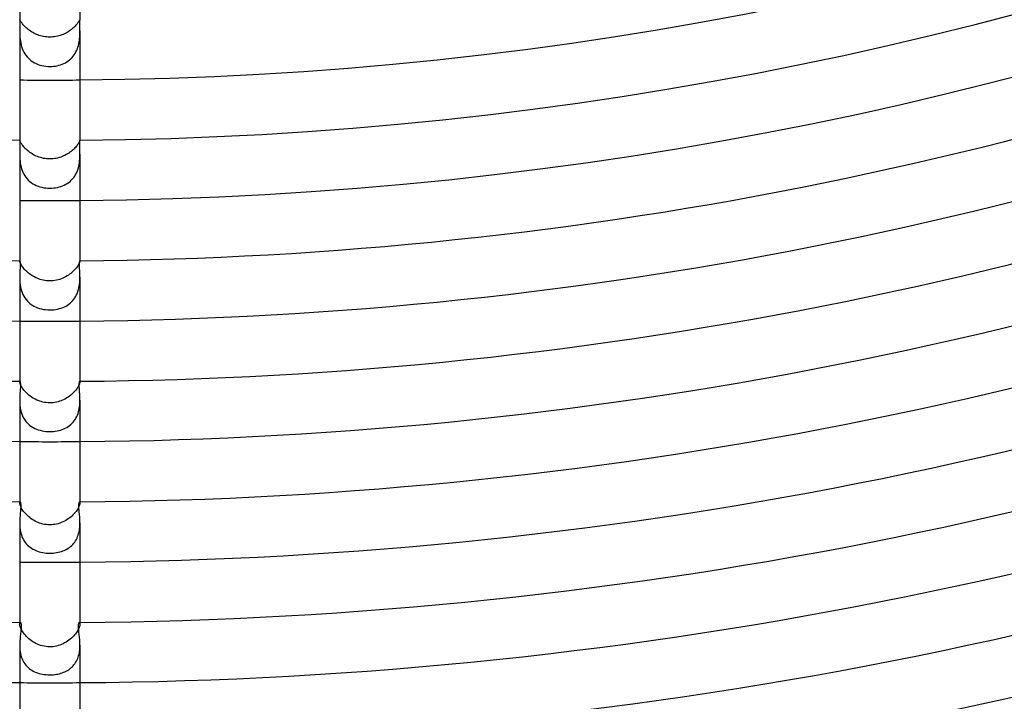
# Model space of a CAD drawing. Header units: millimetres. Extents: x -430 to 430, y -430 to 430.
# Tile 39 of 100: x -2 to 63, y -286 to -241. Entities that reach past the tile are written whole.
import ezdxf

# ---------------------------------------------------------------- set-up
doc = ezdxf.new("R2010")
doc.units = ezdxf.units.MM
doc.layers.add('HIDDEN', color=7, linetype='Continuous')
doc.layers.add('THICK', color=7, linetype='Continuous')

msp = doc.modelspace()

# ---------------------------------------------------------------- linework, layer by layer
at = {"layer": 'HIDDEN'}
for p, q in [((-1.999, -240.996), (-2, -240.999)), ((-2, -240.999), (-2, -241.003)), ((-2, -241.003), (-2, -241.007)), ((-1.998, -240.992), (-1.999, -240.993)), ((-1.999, -240.993), (-1.999, -240.996)), ((-1.997, -240.992), (-1.998, -240.992)), ((-1.994, -240.994), (-1.997, -240.992)), ((-1.988, -241.002), (-1.994, -240.994)), ((-1.981, -241.015), (-1.988, -241.002)), ((-1.971, -241.032), (-1.981, -241.015)), ((-1.958, -241.055), (-1.971, -241.032)), ((-1.942, -241.082), (-1.958, -241.055)), ((-1.923, -241.113), (-1.942, -241.082)), ((-1.9, -241.149), (-1.923, -241.113)), ((1.926, -241.109), (1.904, -241.143)), ((1.945, -241.078), (1.926, -241.109)), ((1.96, -241.052), (1.945, -241.078)), ((1.972, -241.031), (1.96, -241.052)), ((1.981, -241.014), (1.972, -241.031)), ((1.989, -241.002), (1.981, -241.014)), ((1.994, -240.994), (1.989, -241.002)), ((1.997, -240.992), (1.994, -240.994)), ((1.998, -240.992), (1.997, -240.992)), ((1.999, -240.993), (1.998, -240.992)), ((1.999, -240.996), (1.999, -240.993)), ((2, -240.999), (1.999, -240.996)), ((2, -241.002), (2, -240.999)), ((2, -241.007), (2, -241.002)), ((-2, -241.74), (-1.999, -241.843)), ((-1.873, -241.189), (-1.9, -241.149)), ((-1.842, -241.231), (-1.873, -241.189)), ((-1.806, -241.277), (-1.842, -241.231)), ((-1.766, -241.325), (-1.806, -241.277)), ((-1.722, -241.376), (-1.766, -241.325)), ((-1.673, -241.428), (-1.722, -241.376)), ((-1.619, -241.481), (-1.673, -241.428)), ((-1.562, -241.534), (-1.619, -241.481)), ((-1.501, -241.587), (-1.562, -241.534)), ((-1.435, -241.64), (-1.501, -241.587)), ((-1.366, -241.693), (-1.435, -241.64)), ((-1.293, -241.744), (-1.366, -241.693)), ((-1.216, -241.793), (-1.293, -241.744)), ((1.302, -241.737), (1.225, -241.788)), ((1.376, -241.685), (1.302, -241.737)), ((1.446, -241.632), (1.376, -241.685)), ((1.511, -241.578), (1.446, -241.632)), ((1.573, -241.524), (1.511, -241.578)), ((1.631, -241.47), (1.573, -241.524)), ((1.683, -241.417), (1.631, -241.47)), ((1.731, -241.365), (1.683, -241.417)), ((1.774, -241.316), (1.731, -241.365)), ((1.813, -241.268), (1.774, -241.316)), ((1.847, -241.223), (1.813, -241.268)), ((1.878, -241.182), (1.847, -241.223)), ((1.904, -241.143), (1.878, -241.182)), ((1.999, -241.835), (2, -241.739)), ((-1.999, -241.843), (-1.997, -241.95)), ((-1.997, -241.95), (-1.992, -242.061)), ((-1.992, -242.061), (-1.984, -242.176)), ((-1.984, -242.176), (-1.973, -242.294)), ((-1.973, -242.294), (-1.956, -242.414)), ((-1.956, -242.414), (-1.935, -242.536)), ((-1.137, -241.84), (-1.216, -241.793)), ((-1.056, -241.884), (-1.137, -241.84)), ((-0.971, -241.926), (-1.056, -241.884)), ((-0.884, -241.965), (-0.971, -241.926)), ((-0.795, -242), (-0.884, -241.965)), ((-0.704, -242.033), (-0.795, -242)), ((-0.61, -242.061), (-0.704, -242.033)), ((-0.513, -242.086), (-0.61, -242.061)), ((-0.414, -242.108), (-0.513, -242.086)), ((-0.313, -242.124), (-0.414, -242.108)), ((-0.211, -242.137), (-0.313, -242.124)), ((-0.106, -242.144), (-0.211, -242.137)), ((0, -242.147), (-0.106, -242.144)), ((0.102, -242.144), (0, -242.147)), ((0.204, -242.137), (0.102, -242.144)), ((0.305, -242.126), (0.204, -242.137)), ((0.405, -242.109), (0.305, -242.126)), ((0.503, -242.089), (0.405, -242.109)), ((0.601, -242.064), (0.503, -242.089)), ((0.697, -242.035), (0.601, -242.064)), ((0.792, -242.002), (0.697, -242.035)), ((0.884, -241.965), (0.792, -242.002)), ((0.973, -241.925), (0.884, -241.965)), ((1.06, -241.882), (0.973, -241.925)), ((1.144, -241.836), (1.06, -241.882)), ((1.225, -241.788), (1.144, -241.836)), ((1.947, -242.471), (1.964, -242.36)), ((1.964, -242.36), (1.977, -242.25)), ((1.977, -242.25), (1.987, -242.142)), ((1.987, -242.142), (1.993, -242.037)), ((1.993, -242.037), (1.997, -241.934)), ((1.997, -241.934), (1.999, -241.835)), ((-1.935, -242.536), (-1.908, -242.659)), ((-1.908, -242.659), (-1.874, -242.782)), ((-1.874, -242.782), (-1.832, -242.903)), ((-1.832, -242.903), (-1.784, -243.023)), ((-1.784, -243.023), (-1.727, -243.138)), ((1.733, -243.127), (1.783, -243.023)), ((1.783, -243.023), (1.828, -242.916)), ((1.828, -242.916), (1.866, -242.806)), ((1.866, -242.806), (1.898, -242.695)), ((1.898, -242.695), (1.925, -242.583)), ((1.925, -242.583), (1.947, -242.471)), ((-1.727, -243.138), (-1.664, -243.249)), ((-1.664, -243.249), (-1.592, -243.355)), ((-1.592, -243.355), (-1.512, -243.455)), ((-1.512, -243.455), (-1.426, -243.55)), ((-1.426, -243.55), (-1.332, -243.637)), ((-1.332, -243.637), (-1.232, -243.716)), ((-1.232, -243.716), (-1.127, -243.788)), ((1.128, -243.788), (1.221, -243.725)), ((1.221, -243.725), (1.309, -243.656)), ((1.309, -243.656), (1.393, -243.581)), ((1.393, -243.581), (1.472, -243.501)), ((1.472, -243.501), (1.547, -243.414)), ((1.547, -243.414), (1.615, -243.323)), ((1.615, -243.323), (1.677, -243.227)), ((1.677, -243.227), (1.733, -243.127)), ((-1.127, -243.788), (-1.015, -243.853)), ((-1.015, -243.853), (-0.899, -243.91)), ((-0.899, -243.91), (-0.779, -243.959)), ((-0.779, -243.959), (-0.656, -244.001)), ((-0.656, -244.001), (-0.528, -244.035)), ((-0.528, -244.035), (-0.398, -244.061)), ((-0.398, -244.061), (-0.267, -244.08)), ((-0.267, -244.08), (-0.134, -244.091)), ((-0.134, -244.091), (0, -244.095)), ((0, -244.095), (0.123, -244.092)), ((0.123, -244.092), (0.246, -244.082)), ((0.246, -244.082), (0.368, -244.066)), ((0.368, -244.066), (0.487, -244.044)), ((0.487, -244.044), (0.603, -244.016)), ((0.603, -244.016), (0.716, -243.982)), ((0.716, -243.982), (0.825, -243.942)), ((0.825, -243.942), (0.93, -243.896)), ((0.93, -243.896), (1.031, -243.845)), ((1.031, -243.845), (1.128, -243.788)), ((-1.999, -248.995), (-2, -248.992)), ((-2, -248.992), (-2, -248.992)), ((-2, -248.992), (-2, -248.992)), ((-2, -248.992), (-2, -248.992)), ((-2, -248.992), (-2, -248.992)), ((-2, -248.992), (-2, -248.992)), ((-2, -248.992), (-2, -248.992)), ((-1.996, -249.003), (-1.999, -248.995)), ((-1.991, -249.017), (-1.996, -249.003)), ((-1.984, -249.036), (-1.991, -249.017)), ((-1.974, -249.06), (-1.984, -249.036)), ((-1.961, -249.089), (-1.974, -249.06)), ((-1.944, -249.122), (-1.961, -249.089)), ((-1.923, -249.161), (-1.944, -249.122)), ((-1.898, -249.203), (-1.923, -249.161)), ((-1.868, -249.249), (-1.898, -249.203)), ((-1.835, -249.298), (-1.868, -249.249)), ((-1.796, -249.35), (-1.835, -249.298)), ((-1.753, -249.404), (-1.796, -249.35)), ((-1.704, -249.46), (-1.753, -249.404)), ((-1.652, -249.517), (-1.704, -249.46)), ((-1.594, -249.575), (-1.652, -249.517)), ((-1.533, -249.632), (-1.594, -249.575)), ((1.609, -249.561), (1.547, -249.619)), ((1.665, -249.503), (1.609, -249.561)), ((1.717, -249.446), (1.665, -249.503)), ((1.764, -249.391), (1.717, -249.446)), ((1.806, -249.337), (1.764, -249.391)), ((1.843, -249.285), (1.806, -249.337)), ((1.876, -249.237), (1.843, -249.285)), ((1.904, -249.193), (1.876, -249.237)), ((1.928, -249.152), (1.904, -249.193)), ((1.947, -249.115), (1.928, -249.152)), ((1.963, -249.083), (1.947, -249.115)), ((1.976, -249.055), (1.963, -249.083)), ((1.985, -249.033), (1.976, -249.055)), ((1.992, -249.015), (1.985, -249.033)), ((1.996, -249.002), (1.992, -249.015)), ((1.999, -248.995), (1.996, -249.002)), ((2, -248.992), (1.999, -248.995)), ((2, -248.992), (2, -248.992)), ((2, -248.992), (2, -248.992)), ((2, -248.992), (2, -248.992)), ((2, -248.992), (2, -248.992)), ((2, -248.992), (2, -248.992)), ((2, -248.992), (2, -248.992)), ((-2, -249.926), (-1.999, -250.037)), ((-1.999, -250.037), (-1.995, -250.151)), ((-1.995, -250.151), (-1.989, -250.268)), ((-1.467, -249.689), (-1.533, -249.632)), ((-1.397, -249.745), (-1.467, -249.689)), ((-1.323, -249.8), (-1.397, -249.745)), ((-1.246, -249.853), (-1.323, -249.8)), ((-1.166, -249.904), (-1.246, -249.853)), ((-1.083, -249.952), (-1.166, -249.904)), ((-0.996, -249.997), (-1.083, -249.952)), ((-0.908, -250.039), (-0.996, -249.997)), ((-0.817, -250.078), (-0.908, -250.039)), ((-0.723, -250.113), (-0.817, -250.078)), ((-0.627, -250.144), (-0.723, -250.113)), ((-0.528, -250.171), (-0.627, -250.144)), ((-0.427, -250.194), (-0.528, -250.171)), ((-0.323, -250.212), (-0.427, -250.194)), ((-0.217, -250.225), (-0.323, -250.212)), ((-0.11, -250.234), (-0.217, -250.225)), ((0, -250.237), (-0.11, -250.234)), ((0.105, -250.234), (0, -250.237)), ((0.21, -250.226), (0.105, -250.234)), ((0.314, -250.213), (0.21, -250.226)), ((0.418, -250.196), (0.314, -250.213)), ((0.52, -250.173), (0.418, -250.196)), ((0.621, -250.146), (0.52, -250.173)), ((0.72, -250.114), (0.621, -250.146)), ((0.816, -250.078), (0.72, -250.114)), ((0.91, -250.038), (0.816, -250.078)), ((1.002, -249.995), (0.91, -250.038)), ((1.091, -249.948), (1.002, -249.995)), ((1.176, -249.898), (1.091, -249.948)), ((1.258, -249.846), (1.176, -249.898)), ((1.336, -249.791), (1.258, -249.846)), ((1.411, -249.735), (1.336, -249.791)), ((1.481, -249.677), (1.411, -249.735)), ((1.547, -249.619), (1.481, -249.677)), ((1.98, -250.368), (1.989, -250.254)), ((1.989, -250.254), (1.996, -250.142)), ((1.996, -250.142), (1.999, -250.033)), ((1.999, -250.033), (2, -249.927)), ((-1.989, -250.268), (-1.978, -250.388)), ((-1.978, -250.388), (-1.962, -250.511)), ((-1.962, -250.511), (-1.941, -250.634)), ((-1.941, -250.634), (-1.913, -250.758)), ((-1.913, -250.758), (-1.879, -250.882)), ((-1.879, -250.882), (-1.837, -251.004)), ((1.858, -250.947), (1.893, -250.833)), ((1.893, -250.833), (1.923, -250.717)), ((1.923, -250.717), (1.947, -250.6)), ((1.947, -250.6), (1.966, -250.483)), ((1.966, -250.483), (1.98, -250.368)), ((-1.837, -251.004), (-1.788, -251.123)), ((-1.788, -251.123), (-1.731, -251.237)), ((-1.731, -251.237), (-1.667, -251.347)), ((-1.667, -251.347), (-1.594, -251.452)), ((-1.594, -251.452), (-1.514, -251.551)), ((-1.514, -251.551), (-1.427, -251.644)), ((1.427, -251.643), (1.508, -251.559)), ((1.508, -251.559), (1.582, -251.469)), ((1.582, -251.469), (1.649, -251.374)), ((1.649, -251.374), (1.711, -251.274)), ((1.711, -251.274), (1.766, -251.169)), ((1.766, -251.169), (1.815, -251.059)), ((1.815, -251.059), (1.858, -250.947)), ((-1.427, -251.644), (-1.333, -251.729)), ((-1.333, -251.729), (-1.233, -251.807)), ((-1.233, -251.807), (-1.126, -251.877)), ((-1.126, -251.877), (-1.015, -251.94)), ((-1.015, -251.94), (-0.899, -251.996)), ((-0.899, -251.996), (-0.779, -252.044)), ((-0.779, -252.044), (-0.655, -252.084)), ((-0.655, -252.084), (-0.528, -252.117)), ((-0.528, -252.117), (-0.398, -252.143)), ((-0.398, -252.143), (-0.267, -252.161)), ((-0.267, -252.161), (-0.134, -252.172)), ((-0.134, -252.172), (0, -252.176)), ((0, -252.176), (0.128, -252.172)), ((0.128, -252.172), (0.256, -252.162)), ((0.256, -252.162), (0.382, -252.146)), ((0.382, -252.146), (0.504, -252.123)), ((0.504, -252.123), (0.623, -252.093)), ((0.623, -252.093), (0.738, -252.058)), ((0.738, -252.058), (0.849, -252.017)), ((0.849, -252.017), (0.956, -251.97)), ((0.956, -251.97), (1.059, -251.917)), ((1.059, -251.917), (1.158, -251.858)), ((1.158, -251.858), (1.252, -251.793)), ((1.252, -251.793), (1.342, -251.721)), ((1.342, -251.721), (1.427, -251.643)), ((-2, -256.992), (-2, -256.999)), ((-2, -256.994), (-1.999, -256.993)), ((-2, -256.995), (-2, -256.994)), ((-2, -256.997), (-2, -256.995)), ((-2, -256.999), (-2, -256.997)), ((-1.999, -257.011), (-2, -256.999)), ((-1.999, -256.993), (-1.999, -256.992)), ((-1.999, -256.992), (-1.998, -256.992)), ((-1.996, -257.028), (-1.999, -257.011)), ((-1.99, -257.05), (-1.996, -257.028)), ((-1.982, -257.078), (-1.99, -257.05)), ((-1.97, -257.11), (-1.982, -257.078)), ((-1.954, -257.147), (-1.97, -257.11)), ((-1.935, -257.189), (-1.954, -257.147)), ((-1.911, -257.235), (-1.935, -257.189)), ((-1.882, -257.284), (-1.911, -257.235)), ((-1.849, -257.336), (-1.882, -257.284)), ((-1.812, -257.391), (-1.849, -257.336)), ((-1.769, -257.449), (-1.812, -257.391)), ((-1.722, -257.508), (-1.769, -257.449)), ((1.81, -257.394), (1.766, -257.453)), ((1.849, -257.338), (1.81, -257.394)), ((1.882, -257.284), (1.849, -257.338)), ((1.911, -257.234), (1.882, -257.284)), ((1.935, -257.187), (1.911, -257.234)), ((1.955, -257.146), (1.935, -257.187)), ((1.97, -257.108), (1.955, -257.146)), ((1.982, -257.076), (1.97, -257.108)), ((1.991, -257.049), (1.982, -257.076)), ((1.996, -257.027), (1.991, -257.049)), ((1.999, -257.01), (1.996, -257.027)), ((1.998, -256.992), (1.999, -256.992)), ((1.999, -256.992), (1.999, -256.993)), ((1.999, -256.993), (2, -256.994)), ((2, -256.999), (1.999, -257.01)), ((2, -256.992), (2, -256.999)), ((2, -256.994), (2, -256.995)), ((2, -256.995), (2, -256.997)), ((2, -256.997), (2, -256.999)), ((-2, -258.089), (-1.999, -258.211)), ((-1.67, -257.568), (-1.722, -257.508)), ((-1.614, -257.628), (-1.67, -257.568)), ((-1.554, -257.688), (-1.614, -257.628)), ((-1.489, -257.747), (-1.554, -257.688)), ((-1.42, -257.805), (-1.489, -257.747)), ((-1.348, -257.863), (-1.42, -257.805)), ((-1.271, -257.918), (-1.348, -257.863)), ((-1.191, -257.971), (-1.271, -257.918)), ((-1.108, -258.022), (-1.191, -257.971)), ((-1.021, -258.07), (-1.108, -258.022)), ((-0.932, -258.115), (-1.021, -258.07)), ((1.05, -258.055), (0.956, -258.103)), ((1.141, -258.003), (1.05, -258.055)), ((1.228, -257.947), (1.141, -258.003)), ((1.312, -257.889), (1.228, -257.947)), ((1.391, -257.829), (1.312, -257.889)), ((1.466, -257.767), (1.391, -257.829)), ((1.536, -257.704), (1.466, -257.767)), ((1.601, -257.641), (1.536, -257.704)), ((1.661, -257.578), (1.601, -257.641)), ((1.716, -257.515), (1.661, -257.578)), ((1.766, -257.453), (1.716, -257.515)), ((1.999, -258.203), (2, -258.089)), ((-1.999, -258.211), (-1.993, -258.335)), ((-1.993, -258.335), (-1.984, -258.463)), ((-1.984, -258.463), (-1.969, -258.591)), ((-1.969, -258.591), (-1.948, -258.721)), ((-1.948, -258.721), (-1.919, -258.851)), ((-0.839, -258.156), (-0.932, -258.115)), ((-0.744, -258.194), (-0.839, -258.156)), ((-0.645, -258.228), (-0.744, -258.194)), ((-0.544, -258.257), (-0.645, -258.228)), ((-0.44, -258.282), (-0.544, -258.257)), ((-0.333, -258.302), (-0.44, -258.282)), ((-0.224, -258.317), (-0.333, -258.302)), ((-0.113, -258.326), (-0.224, -258.317)), ((0, -258.329), (-0.113, -258.326)), ((0.111, -258.326), (0, -258.329)), ((0.222, -258.317), (0.111, -258.326)), ((0.333, -258.302), (0.222, -258.317)), ((0.442, -258.282), (0.333, -258.302)), ((0.549, -258.256), (0.442, -258.282)), ((0.655, -258.225), (0.549, -258.256)), ((0.758, -258.189), (0.655, -258.225)), ((0.858, -258.148), (0.758, -258.189)), ((0.956, -258.103), (0.858, -258.148)), ((1.933, -258.792), (1.956, -258.673)), ((1.956, -258.673), (1.974, -258.554)), ((1.974, -258.554), (1.986, -258.436)), ((1.986, -258.436), (1.994, -258.318)), ((1.994, -258.318), (1.999, -258.203)), ((-1.919, -258.851), (-1.883, -258.981)), ((-1.883, -258.981), (-1.839, -259.108)), ((-1.839, -259.108), (-1.787, -259.231)), ((-1.787, -259.231), (-1.726, -259.349)), ((-1.726, -259.349), (-1.656, -259.463)), ((1.662, -259.454), (1.724, -259.353)), ((1.724, -259.353), (1.779, -259.248)), ((1.779, -259.248), (1.827, -259.138)), ((1.827, -259.138), (1.869, -259.026)), ((1.869, -259.026), (1.904, -258.91)), ((1.904, -258.91), (1.933, -258.792)), ((-1.656, -259.463), (-1.578, -259.571)), ((-1.578, -259.571), (-1.491, -259.671)), ((-1.491, -259.671), (-1.397, -259.764)), ((-1.397, -259.764), (-1.295, -259.85)), ((-1.295, -259.85), (-1.186, -259.927)), ((-1.186, -259.927), (-1.071, -259.996)), ((-1.071, -259.996), (-0.951, -260.056)), ((-0.951, -260.056), (-0.825, -260.109)), ((0.862, -260.095), (0.97, -260.048)), ((0.97, -260.048), (1.074, -259.995)), ((1.074, -259.995), (1.173, -259.935)), ((1.173, -259.935), (1.268, -259.87)), ((1.268, -259.87), (1.358, -259.798)), ((1.358, -259.798), (1.443, -259.721)), ((1.443, -259.721), (1.522, -259.638)), ((1.522, -259.638), (1.595, -259.549)), ((1.595, -259.549), (1.662, -259.454)), ((-0.825, -260.109), (-0.695, -260.153)), ((-0.695, -260.153), (-0.561, -260.19)), ((-0.561, -260.19), (-0.424, -260.218)), ((-0.424, -260.218), (-0.285, -260.238)), ((-0.285, -260.238), (-0.143, -260.25)), ((-0.143, -260.25), (0, -260.254)), ((0, -260.254), (0.133, -260.251)), ((0.133, -260.251), (0.263, -260.241)), ((0.263, -260.241), (0.39, -260.224)), ((0.39, -260.224), (0.513, -260.201)), ((0.513, -260.201), (0.633, -260.171)), ((0.633, -260.171), (0.75, -260.136)), ((0.75, -260.136), (0.862, -260.095)), ((-2, -264.993), (-2, -265.02)), ((-2, -265.011), (-1.999, -265.005)), ((-2, -265.019), (-2, -265.011)), ((-1.999, -265.04), (-2, -265.019)), ((-1.999, -265.005), (-1.998, -264.999)), ((-1.995, -265.067), (-1.999, -265.04)), ((-1.998, -264.999), (-1.996, -264.996)), ((-1.996, -264.996), (-1.994, -264.993)), ((-1.987, -265.099), (-1.995, -265.067)), ((-1.994, -264.993), (-1.992, -264.993)), ((-1.977, -265.136), (-1.987, -265.099)), ((-1.962, -265.178), (-1.977, -265.136)), ((-1.942, -265.226), (-1.962, -265.178)), ((-1.918, -265.278), (-1.942, -265.226)), ((-1.889, -265.333), (-1.918, -265.278)), ((1.919, -265.275), (1.89, -265.331)), ((1.943, -265.224), (1.919, -265.275)), ((1.962, -265.177), (1.943, -265.224)), ((1.977, -265.134), (1.962, -265.177)), ((1.988, -265.097), (1.977, -265.134)), ((1.995, -265.066), (1.988, -265.097)), ((1.992, -264.993), (1.994, -264.993)), ((1.994, -264.993), (1.996, -264.995)), ((1.999, -265.04), (1.995, -265.066)), ((1.996, -264.995), (1.998, -264.999)), ((1.998, -264.999), (1.999, -265.004)), ((1.999, -265.004), (2, -265.011)), ((2, -265.019), (1.999, -265.04)), ((2, -264.992), (2, -265.019)), ((2, -265.011), (2, -265.019)), ((-1.854, -265.392), (-1.889, -265.333)), ((-1.815, -265.453), (-1.854, -265.392)), ((-1.769, -265.517), (-1.815, -265.453)), ((-1.719, -265.583), (-1.769, -265.517)), ((-1.663, -265.649), (-1.719, -265.583)), ((-1.602, -265.715), (-1.663, -265.649)), ((-1.537, -265.781), (-1.602, -265.715)), ((-1.467, -265.846), (-1.537, -265.781)), ((-1.392, -265.909), (-1.467, -265.846)), ((-1.313, -265.971), (-1.392, -265.909)), ((1.388, -265.912), (1.308, -265.975)), ((1.464, -265.848), (1.388, -265.912)), ((1.536, -265.782), (1.464, -265.848)), ((1.602, -265.715), (1.536, -265.782)), ((1.664, -265.647), (1.602, -265.715)), ((1.72, -265.581), (1.664, -265.647)), ((1.771, -265.515), (1.72, -265.581)), ((1.816, -265.451), (1.771, -265.515)), ((1.855, -265.39), (1.816, -265.451)), ((1.89, -265.331), (1.855, -265.39)), ((-2, -266.239), (-1.998, -266.36)), ((-1.998, -266.36), (-1.993, -266.483)), ((-1.993, -266.483), (-1.982, -266.607)), ((-1.23, -266.03), (-1.313, -265.971)), ((-1.144, -266.086), (-1.23, -266.03)), ((-1.055, -266.139), (-1.144, -266.086)), ((-0.963, -266.188), (-1.055, -266.139)), ((-0.867, -266.234), (-0.963, -266.188)), ((-0.77, -266.275), (-0.867, -266.234)), ((-0.669, -266.312), (-0.77, -266.275)), ((-0.565, -266.344), (-0.669, -266.312)), ((-0.457, -266.371), (-0.565, -266.344)), ((-0.347, -266.393), (-0.457, -266.371)), ((-0.234, -266.41), (-0.347, -266.393)), ((-0.118, -266.42), (-0.234, -266.41)), ((0, -266.423), (-0.118, -266.42)), ((0.11, -266.42), (0, -266.423)), ((0.22, -266.411), (0.11, -266.42)), ((0.329, -266.396), (0.22, -266.411)), ((0.437, -266.376), (0.329, -266.396)), ((0.543, -266.35), (0.437, -266.376)), ((0.648, -266.319), (0.543, -266.35)), ((0.751, -266.282), (0.648, -266.319)), ((0.851, -266.241), (0.751, -266.282)), ((0.949, -266.195), (0.851, -266.241)), ((1.044, -266.146), (0.949, -266.195)), ((1.135, -266.092), (1.044, -266.146)), ((1.223, -266.035), (1.135, -266.092)), ((1.308, -265.975), (1.223, -266.035)), ((1.973, -266.681), (1.986, -266.569)), ((1.986, -266.569), (1.994, -266.457)), ((1.994, -266.457), (1.999, -266.347)), ((1.999, -266.347), (2, -266.239)), ((-1.982, -266.607), (-1.966, -266.733)), ((-1.966, -266.733), (-1.944, -266.859)), ((-1.944, -266.859), (-1.915, -266.983)), ((-1.915, -266.983), (-1.879, -267.106)), ((-1.879, -267.106), (-1.835, -267.226)), ((-1.835, -267.226), (-1.783, -267.343)), ((1.786, -267.337), (1.832, -267.234)), ((1.832, -267.234), (1.872, -267.127)), ((1.872, -267.127), (1.906, -267.017)), ((1.906, -267.017), (1.934, -266.906)), ((1.934, -266.906), (1.956, -266.794)), ((1.956, -266.794), (1.973, -266.681)), ((-1.783, -267.343), (-1.723, -267.454)), ((-1.723, -267.454), (-1.656, -267.56)), ((-1.656, -267.56), (-1.582, -267.66)), ((-1.582, -267.66), (-1.5, -267.754)), ((-1.5, -267.754), (-1.411, -267.841)), ((-1.411, -267.841), (-1.317, -267.92)), ((1.305, -267.93), (1.389, -267.861)), ((1.389, -267.861), (1.468, -267.787)), ((1.468, -267.787), (1.543, -267.707)), ((1.543, -267.707), (1.613, -267.621)), ((1.613, -267.621), (1.676, -267.531)), ((1.676, -267.531), (1.734, -267.436)), ((1.734, -267.436), (1.786, -267.337)), ((-1.317, -267.92), (-1.217, -267.992)), ((-1.217, -267.992), (-1.111, -268.057)), ((-1.111, -268.057), (-1, -268.115)), ((-1, -268.115), (-0.885, -268.166)), ((-0.885, -268.166), (-0.766, -268.21)), ((-0.766, -268.21), (-0.644, -268.247)), ((-0.644, -268.247), (-0.519, -268.277)), ((-0.519, -268.277), (-0.391, -268.3)), ((-0.391, -268.3), (-0.261, -268.317)), ((-0.261, -268.317), (-0.131, -268.327)), ((-0.131, -268.327), (0, -268.33)), ((0, -268.33), (0.122, -268.327)), ((0.122, -268.327), (0.244, -268.319)), ((0.244, -268.319), (0.365, -268.304)), ((0.365, -268.304), (0.484, -268.284)), ((0.484, -268.284), (0.6, -268.258)), ((0.6, -268.258), (0.713, -268.227)), ((0.713, -268.227), (0.821, -268.191)), ((0.821, -268.191), (0.926, -268.149)), ((0.926, -268.149), (1.027, -268.102)), ((1.027, -268.102), (1.123, -268.05)), ((1.123, -268.05), (1.216, -267.993)), ((1.216, -267.993), (1.305, -267.93)), ((-2, -272.993), (-2, -273.05)), ((-2, -273.049), (-1.999, -273.032)), ((-1.999, -273.078), (-2, -273.049)), ((-1.999, -273.032), (-1.997, -273.018)), ((-1.994, -273.113), (-1.999, -273.078)), ((-1.997, -273.018), (-1.994, -273.007)), ((-1.994, -273.007), (-1.99, -272.999)), ((-1.985, -273.154), (-1.994, -273.113)), ((-1.99, -272.999), (-1.986, -272.994)), ((-1.986, -272.994), (-1.98, -272.993)), ((1.98, -272.993), (1.986, -272.994)), ((1.994, -273.113), (1.985, -273.153)), ((1.986, -272.994), (1.99, -272.999)), ((1.99, -272.999), (1.994, -273.007)), ((1.994, -273.007), (1.997, -273.018)), ((1.999, -273.078), (1.994, -273.113)), ((1.997, -273.018), (1.999, -273.032)), ((1.999, -273.032), (2, -273.049)), ((2, -273.049), (1.999, -273.078)), ((2, -272.993), (2, -273.049)), ((-1.972, -273.199), (-1.985, -273.154)), ((-1.955, -273.25), (-1.972, -273.199)), ((-1.933, -273.305), (-1.955, -273.25)), ((-1.905, -273.364), (-1.933, -273.305)), ((-1.872, -273.427), (-1.905, -273.364)), ((-1.833, -273.492), (-1.872, -273.427)), ((-1.789, -273.56), (-1.833, -273.492)), ((-1.739, -273.629), (-1.789, -273.56)), ((-1.684, -273.699), (-1.739, -273.629)), ((-1.623, -273.77), (-1.684, -273.699)), ((-1.558, -273.839), (-1.623, -273.77)), ((1.622, -273.771), (1.555, -273.842)), ((1.683, -273.7), (1.622, -273.771)), ((1.739, -273.63), (1.683, -273.7)), ((1.789, -273.56), (1.739, -273.63)), ((1.833, -273.492), (1.789, -273.56)), ((1.872, -273.426), (1.833, -273.492)), ((1.905, -273.363), (1.872, -273.426)), ((1.933, -273.304), (1.905, -273.363)), ((1.955, -273.249), (1.933, -273.304)), ((1.973, -273.198), (1.955, -273.249)), ((1.985, -273.153), (1.973, -273.198)), ((-2, -274.38), (-1.998, -274.492)), ((-1.487, -273.908), (-1.558, -273.839)), ((-1.413, -273.975), (-1.487, -273.908)), ((-1.333, -274.04), (-1.413, -273.975)), ((-1.25, -274.103), (-1.333, -274.04)), ((-1.163, -274.162), (-1.25, -274.103)), ((-1.073, -274.218), (-1.163, -274.162)), ((-0.979, -274.271), (-1.073, -274.218)), ((-0.883, -274.319), (-0.979, -274.271)), ((-0.784, -274.362), (-0.883, -274.319)), ((-0.682, -274.401), (-0.784, -274.362)), ((-0.576, -274.436), (-0.682, -274.401)), ((-0.467, -274.465), (-0.576, -274.436)), ((0.659, -274.409), (0.552, -274.443)), ((0.763, -274.371), (0.659, -274.409)), ((0.865, -274.327), (0.763, -274.371)), ((0.963, -274.279), (0.865, -274.327)), ((1.059, -274.226), (0.963, -274.279)), ((1.152, -274.17), (1.059, -274.226)), ((1.241, -274.109), (1.152, -274.17)), ((1.326, -274.046), (1.241, -274.109)), ((1.407, -273.98), (1.326, -274.046)), ((1.483, -273.912), (1.407, -273.98)), ((1.555, -273.842), (1.483, -273.912)), ((1.999, -274.481), (2, -274.379)), ((-1.998, -274.492), (-1.993, -274.606)), ((-1.993, -274.606), (-1.983, -274.722)), ((-1.983, -274.722), (-1.968, -274.838)), ((-1.968, -274.838), (-1.948, -274.953)), ((-1.948, -274.953), (-1.922, -275.068)), ((-1.922, -275.068), (-1.889, -275.18)), ((-0.355, -274.488), (-0.467, -274.465)), ((-0.239, -274.506), (-0.355, -274.488)), ((-0.121, -274.516), (-0.239, -274.506)), ((0, -274.52), (-0.121, -274.516)), ((0.112, -274.517), (0, -274.52)), ((0.224, -274.508), (0.112, -274.517)), ((0.334, -274.492), (0.224, -274.508)), ((0.444, -274.47), (0.334, -274.492)), ((0.552, -274.443), (0.444, -274.47)), ((1.912, -275.103), (1.938, -275.001)), ((1.938, -275.001), (1.958, -274.897)), ((1.958, -274.897), (1.975, -274.793)), ((1.975, -274.793), (1.986, -274.688)), ((1.986, -274.688), (1.994, -274.584)), ((1.994, -274.584), (1.999, -274.481)), ((-1.889, -275.18), (-1.85, -275.291)), ((-1.85, -275.291), (-1.805, -275.398)), ((-1.805, -275.398), (-1.753, -275.5)), ((-1.753, -275.5), (-1.695, -275.597)), ((-1.695, -275.597), (-1.631, -275.69)), ((-1.631, -275.69), (-1.56, -275.779)), ((1.526, -275.817), (1.591, -275.741)), ((1.591, -275.741), (1.652, -275.661)), ((1.652, -275.661), (1.708, -275.577)), ((1.708, -275.577), (1.759, -275.489)), ((1.759, -275.489), (1.805, -275.397)), ((1.805, -275.397), (1.846, -275.302)), ((1.846, -275.302), (1.882, -275.203)), ((1.882, -275.203), (1.912, -275.103)), ((-1.56, -275.779), (-1.483, -275.861)), ((-1.483, -275.861), (-1.401, -275.937)), ((-1.401, -275.937), (-1.314, -276.008)), ((-1.314, -276.008), (-1.222, -276.072)), ((-1.222, -276.072), (-1.126, -276.131)), ((-1.126, -276.131), (-1.025, -276.184)), ((-1.025, -276.184), (-0.921, -276.23)), ((-0.921, -276.23), (-0.814, -276.271)), ((-0.814, -276.271), (-0.704, -276.307)), ((-0.704, -276.307), (-0.59, -276.336)), ((-0.59, -276.336), (-0.475, -276.361)), ((-0.475, -276.361), (-0.358, -276.38)), ((-0.358, -276.38), (-0.239, -276.393)), ((-0.239, -276.393), (-0.12, -276.401)), ((0.115, -276.401), (0.23, -276.394)), ((0.23, -276.394), (0.343, -276.381)), ((0.343, -276.381), (0.453, -276.365)), ((0.453, -276.365), (0.561, -276.343)), ((0.561, -276.343), (0.665, -276.318)), ((0.665, -276.318), (0.766, -276.287)), ((0.766, -276.287), (0.864, -276.253)), ((0.864, -276.253), (0.958, -276.215)), ((0.958, -276.215), (1.049, -276.172)), ((1.049, -276.172), (1.137, -276.124)), ((1.137, -276.124), (1.222, -276.072)), ((1.222, -276.072), (1.303, -276.016)), ((1.303, -276.016), (1.381, -275.954)), ((1.381, -275.954), (1.455, -275.888)), ((1.455, -275.888), (1.526, -275.817)), ((-0.12, -276.401), (0, -276.404)), ((0, -276.404), (0.115, -276.401)), ((-2, -280.993), (-2, -281.087)), ((-2, -281.087), (-1.999, -281.058)), ((-1.998, -281.125), (-2, -281.087)), ((-1.999, -281.058), (-1.995, -281.035)), ((-1.992, -281.17), (-1.998, -281.125)), ((-1.995, -281.035), (-1.989, -281.017)), ((-1.981, -281.221), (-1.992, -281.17)), ((-1.989, -281.017), (-1.982, -281.004)), ((-1.982, -281.004), (-1.973, -280.996)), ((-1.965, -281.277), (-1.981, -281.221)), ((-1.973, -280.996), (-1.964, -280.993)), ((-1.944, -281.338), (-1.965, -281.277)), ((-1.916, -281.404), (-1.944, -281.338)), ((-1.882, -281.474), (-1.916, -281.404)), ((-1.842, -281.546), (-1.882, -281.474)), ((-1.796, -281.621), (-1.842, -281.546)), ((-1.743, -281.698), (-1.796, -281.621)), ((1.81, -281.599), (1.761, -281.673)), ((1.853, -281.527), (1.81, -281.599)), ((1.891, -281.458), (1.853, -281.527)), ((1.922, -281.391), (1.891, -281.458)), ((1.948, -281.328), (1.922, -281.391)), ((1.968, -281.269), (1.948, -281.328)), ((1.964, -280.993), (1.973, -280.996)), ((1.983, -281.215), (1.968, -281.269)), ((1.973, -280.996), (1.982, -281.004)), ((1.982, -281.004), (1.989, -281.017)), ((1.993, -281.167), (1.983, -281.215)), ((1.989, -281.017), (1.995, -281.035)), ((1.998, -281.124), (1.993, -281.167)), ((1.995, -281.035), (1.999, -281.059)), ((2, -281.087), (1.998, -281.124)), ((1.999, -281.059), (2, -281.087)), ((2, -280.993), (2, -281.087)), ((-1.685, -281.775), (-1.743, -281.698)), ((-1.62, -281.852), (-1.685, -281.775)), ((-1.55, -281.928), (-1.62, -281.852)), ((-1.475, -282.003), (-1.55, -281.928)), ((-1.395, -282.076), (-1.475, -282.003)), ((-1.31, -282.146), (-1.395, -282.076)), ((-1.22, -282.213), (-1.31, -282.146)), ((-1.127, -282.276), (-1.22, -282.213)), ((-1.03, -282.335), (-1.127, -282.276)), ((1.172, -282.246), (1.079, -282.307)), ((1.262, -282.183), (1.172, -282.246)), ((1.348, -282.115), (1.262, -282.183)), ((1.429, -282.045), (1.348, -282.115)), ((1.506, -281.973), (1.429, -282.045)), ((1.578, -281.899), (1.506, -281.973)), ((1.644, -281.824), (1.578, -281.899)), ((1.705, -281.749), (1.644, -281.824)), ((1.761, -281.673), (1.705, -281.749)), ((-2, -282.511), (-1.998, -282.619)), ((-1.998, -282.619), (-1.993, -282.728)), ((-1.993, -282.728), (-1.983, -282.838)), ((-1.983, -282.838), (-1.969, -282.948)), ((-0.93, -282.39), (-1.03, -282.335)), ((-0.826, -282.439), (-0.93, -282.39)), ((-0.72, -282.484), (-0.826, -282.439)), ((-0.609, -282.523), (-0.72, -282.484)), ((-0.495, -282.556), (-0.609, -282.523)), ((-0.377, -282.583), (-0.495, -282.556)), ((-0.254, -282.603), (-0.377, -282.583)), ((-0.129, -282.616), (-0.254, -282.603)), ((0, -282.62), (-0.129, -282.616)), ((0.114, -282.616), (0, -282.62)), ((0.228, -282.606), (0.114, -282.616)), ((0.341, -282.59), (0.228, -282.606)), ((0.453, -282.566), (0.341, -282.59)), ((0.564, -282.537), (0.453, -282.566)), ((0.672, -282.501), (0.564, -282.537)), ((0.778, -282.46), (0.672, -282.501)), ((0.881, -282.414), (0.778, -282.46)), ((0.982, -282.362), (0.881, -282.414)), ((1.079, -282.307), (0.982, -282.362)), ((1.958, -283.013), (1.974, -282.913)), ((1.974, -282.913), (1.986, -282.813)), ((1.986, -282.813), (1.994, -282.712)), ((1.994, -282.712), (1.999, -282.611)), ((1.999, -282.611), (2, -282.512)), ((-1.969, -282.948), (-1.95, -283.057)), ((-1.95, -283.057), (-1.925, -283.164)), ((-1.925, -283.164), (-1.894, -283.271)), ((-1.894, -283.271), (-1.858, -283.374)), ((-1.858, -283.374), (-1.816, -283.473)), ((-1.816, -283.473), (-1.768, -283.569)), ((-1.768, -283.569), (-1.715, -283.661)), ((1.714, -283.662), (1.764, -283.577)), ((1.764, -283.577), (1.808, -283.49)), ((1.808, -283.49), (1.848, -283.4)), ((1.848, -283.4), (1.882, -283.306)), ((1.882, -283.306), (1.912, -283.211)), ((1.912, -283.211), (1.937, -283.113)), ((1.937, -283.113), (1.958, -283.013)), ((-1.715, -283.661), (-1.655, -283.749)), ((-1.655, -283.749), (-1.59, -283.832)), ((-1.59, -283.832), (-1.52, -283.91)), ((-1.52, -283.91), (-1.446, -283.983)), ((-1.446, -283.983), (-1.366, -284.051)), ((-1.366, -284.051), (-1.283, -284.113)), ((-1.283, -284.113), (-1.195, -284.171)), ((-1.195, -284.171), (-1.103, -284.223)), ((-1.103, -284.223), (-1.008, -284.27)), ((1.003, -284.272), (1.089, -284.23)), ((1.089, -284.23), (1.173, -284.184)), ((1.173, -284.184), (1.253, -284.134)), ((1.253, -284.134), (1.33, -284.079)), ((1.33, -284.079), (1.404, -284.02)), ((1.404, -284.02), (1.474, -283.956)), ((1.474, -283.956), (1.541, -283.889)), ((1.541, -283.889), (1.603, -283.817)), ((1.603, -283.817), (1.661, -283.742)), ((1.661, -283.742), (1.714, -283.662)), ((-1.008, -284.27), (-0.91, -284.311)), ((-0.91, -284.311), (-0.809, -284.348)), ((-0.809, -284.348), (-0.705, -284.38)), ((-0.705, -284.38), (-0.597, -284.408)), ((-0.597, -284.408), (-0.484, -284.431)), ((-0.484, -284.431), (-0.368, -284.45)), ((-0.368, -284.45), (-0.249, -284.463)), ((-0.249, -284.463), (-0.126, -284.472)), ((-0.126, -284.472), (0, -284.474)), ((0, -284.474), (0.112, -284.472)), ((0.112, -284.472), (0.222, -284.466)), ((0.222, -284.466), (0.33, -284.455)), ((0.33, -284.455), (0.435, -284.44)), ((0.435, -284.44), (0.536, -284.421)), ((0.536, -284.421), (0.635, -284.399)), ((0.635, -284.399), (0.731, -284.373)), ((0.731, -284.373), (0.824, -284.343)), ((0.824, -284.343), (0.915, -284.309)), ((0.915, -284.309), (1.003, -284.272))]:
    msp.add_line(p, q, dxfattribs=at)
for radius, start, end in [(245, 269.53226, 270.46772), (253, 269.54704, 270.45294), (261, 269.56096, 270.43908), (269, 269.57402, 270.42601), (277, 269.58629, 270.41369), (285, 269.59792, 270.40206)]:
    msp.add_arc((0, 0), radius, start, end, dxfattribs=at)
at = {"layer": 'THICK'}
for p, q in [((-2, -233.502), (-2, -241.007)), ((2, -233.501), (2, -241.007)), ((-2, -241.007), (-1.999, -241.03)), ((-1.999, -241.03), (-1.998, -241.062)), ((-1.998, -241.062), (-1.997, -241.104)), ((-1.997, -241.104), (-1.996, -241.155)), ((1.996, -241.157), (1.997, -241.105)), ((1.997, -241.105), (1.998, -241.063)), ((1.998, -241.063), (1.999, -241.03)), ((1.999, -241.03), (2, -241.007)), ((-1.998, -241.541), (-2, -241.638)), ((-2, -241.638), (-2, -241.74)), ((-2, -241.74), (-2, -248.992)), ((-1.997, -241.45), (-1.998, -241.541)), ((-1.996, -241.364), (-1.997, -241.45)), ((-1.996, -241.155), (-1.995, -241.216)), ((-1.995, -241.286), (-1.996, -241.364)), ((-1.995, -241.216), (-1.995, -241.286)), ((1.995, -241.218), (1.996, -241.157)), ((1.995, -241.288), (1.995, -241.218)), ((1.996, -241.367), (1.995, -241.288)), ((1.997, -241.452), (1.996, -241.367)), ((1.998, -241.543), (1.997, -241.452)), ((2, -241.639), (1.998, -241.543)), ((2, -241.739), (2, -241.639)), ((2, -241.739), (2, -248.992)), ((-2, -248.992), (-1.999, -248.999)), ((-1.999, -248.999), (-1.997, -249.015)), ((-1.997, -249.015), (-1.993, -249.042)), ((-1.994, -249.603), (-1.997, -249.706)), ((-1.991, -249.505), (-1.994, -249.603)), ((-1.993, -249.042), (-1.99, -249.08)), ((-1.988, -249.413), (-1.991, -249.505)), ((-1.99, -249.08), (-1.988, -249.127)), ((-1.988, -249.127), (-1.986, -249.185)), ((-1.986, -249.328), (-1.988, -249.413)), ((-1.986, -249.185), (-1.985, -249.252)), ((-1.985, -249.252), (-1.986, -249.328)), ((1.986, -249.216), (1.987, -249.158)), ((1.986, -249.282), (1.986, -249.216)), ((1.987, -249.356), (1.986, -249.282)), ((1.987, -249.158), (1.988, -249.108)), ((1.989, -249.437), (1.987, -249.356)), ((1.988, -249.108), (1.991, -249.067)), ((1.991, -249.525), (1.989, -249.437)), ((1.991, -249.067), (1.994, -249.035)), ((1.994, -249.619), (1.991, -249.525)), ((1.994, -249.035), (1.997, -249.012)), ((1.997, -249.012), (1.999, -248.998)), ((1.999, -248.998), (2, -248.992)), ((-1.999, -249.814), (-2, -249.926)), ((-2, -249.926), (-2, -256.992)), ((-1.997, -249.706), (-1.999, -249.814)), ((1.997, -249.717), (1.994, -249.619)), ((1.999, -249.819), (1.997, -249.717)), ((2, -249.925), (1.999, -249.819)), ((2, -249.925), (2, -256.992)), ((-1.998, -256.992), (-1.994, -256.997)), ((-1.994, -256.997), (-1.99, -257.011)), ((-1.99, -257.011), (-1.984, -257.036)), ((-1.984, -257.036), (-1.979, -257.071)), ((-1.979, -257.071), (-1.975, -257.117)), ((-1.975, -257.416), (-1.979, -257.514)), ((-1.975, -257.117), (-1.972, -257.175)), ((-1.972, -257.326), (-1.975, -257.416)), ((-1.972, -257.175), (-1.971, -257.244)), ((-1.971, -257.244), (-1.972, -257.326)), ((1.971, -257.212), (1.973, -257.152)), ((1.971, -257.281), (1.971, -257.212)), ((1.973, -257.359), (1.971, -257.281)), ((1.973, -257.152), (1.976, -257.102)), ((1.976, -257.445), (1.973, -257.359)), ((1.976, -257.102), (1.98, -257.062)), ((1.98, -257.537), (1.976, -257.445)), ((1.98, -257.062), (1.985, -257.031)), ((1.985, -257.031), (1.99, -257.009)), ((1.99, -257.009), (1.995, -256.996)), ((1.995, -256.996), (1.998, -256.992)), ((-1.999, -257.964), (-2, -258.089)), ((-2, -258.089), (-2, -264.993)), ((-1.995, -257.844), (-1.999, -257.964)), ((-1.99, -257.729), (-1.995, -257.844)), ((-1.985, -257.618), (-1.99, -257.729)), ((-1.979, -257.514), (-1.985, -257.618)), ((1.985, -257.637), (1.98, -257.537)), ((1.991, -257.744), (1.985, -257.637)), ((1.995, -257.855), (1.991, -257.744)), ((1.999, -257.97), (1.995, -257.855)), ((2, -258.089), (1.999, -257.97)), ((2, -258.089), (2, -264.992)), ((-1.992, -264.993), (-1.986, -264.996)), ((-1.986, -264.996), (-1.979, -265.007)), ((-1.979, -265.007), (-1.972, -265.026)), ((-1.972, -265.026), (-1.966, -265.053)), ((-1.966, -265.053), (-1.96, -265.089)), ((-1.96, -265.089), (-1.956, -265.133)), ((-1.956, -265.133), (-1.953, -265.186)), ((-1.953, -265.186), (-1.952, -265.248)), ((-1.952, -265.248), (-1.953, -265.319)), ((1.952, -265.236), (1.953, -265.178)), ((1.952, -265.3), (1.952, -265.236)), ((1.953, -265.178), (1.956, -265.128)), ((1.956, -265.128), (1.96, -265.086)), ((1.96, -265.086), (1.966, -265.052)), ((1.966, -265.052), (1.973, -265.025)), ((1.973, -265.025), (1.979, -265.007)), ((1.979, -265.007), (1.986, -264.996)), ((1.986, -264.996), (1.992, -264.993)), ((-1.988, -265.888), (-1.994, -266.002)), ((-1.981, -265.779), (-1.988, -265.888)), ((-1.974, -265.674), (-1.981, -265.779)), ((-1.967, -265.575), (-1.974, -265.674)), ((-1.961, -265.482), (-1.967, -265.575)), ((-1.956, -265.397), (-1.961, -265.482)), ((-1.953, -265.319), (-1.956, -265.397)), ((1.955, -265.371), (1.952, -265.3)), ((1.959, -265.449), (1.955, -265.371)), ((1.964, -265.533), (1.959, -265.449)), ((1.97, -265.623), (1.964, -265.533)), ((1.977, -265.717), (1.97, -265.623)), ((1.984, -265.815), (1.977, -265.717)), ((1.99, -265.917), (1.984, -265.815)), ((1.995, -266.022), (1.99, -265.917)), ((-1.998, -266.119), (-2, -266.239)), ((-2, -266.239), (-2, -272.993)), ((-1.994, -266.002), (-1.998, -266.119)), ((1.999, -266.129), (1.995, -266.022)), ((2, -266.239), (1.999, -266.129)), ((2, -266.239), (2, -272.993)), ((-1.98, -272.993), (-1.972, -272.996)), ((-1.972, -272.996), (-1.963, -273.007)), ((-1.963, -273.007), (-1.954, -273.025)), ((-1.954, -273.025), (-1.946, -273.05)), ((-1.946, -273.05), (-1.939, -273.084)), ((-1.939, -273.084), (-1.933, -273.125)), ((-1.933, -273.125), (-1.929, -273.175)), ((1.929, -273.18), (1.932, -273.131)), ((1.932, -273.131), (1.938, -273.089)), ((1.938, -273.089), (1.945, -273.055)), ((1.945, -273.055), (1.953, -273.027)), ((1.953, -273.027), (1.962, -273.008)), ((1.962, -273.008), (1.971, -272.997)), ((1.971, -272.997), (1.98, -272.993)), ((-1.96, -273.722), (-1.97, -273.824)), ((-1.951, -273.626), (-1.96, -273.722)), ((-1.942, -273.534), (-1.951, -273.626)), ((-1.936, -273.449), (-1.942, -273.534)), ((-1.931, -273.37), (-1.936, -273.449)), ((-1.928, -273.298), (-1.931, -273.37)), ((-1.929, -273.175), (-1.927, -273.233)), ((-1.927, -273.233), (-1.928, -273.298)), ((1.927, -273.237), (1.929, -273.18)), ((1.928, -273.301), (1.927, -273.237)), ((1.931, -273.37), (1.928, -273.301)), ((1.935, -273.445), (1.931, -273.37)), ((1.942, -273.524), (1.935, -273.445)), ((1.949, -273.607), (1.942, -273.524)), ((1.957, -273.694), (1.949, -273.607)), ((1.966, -273.783), (1.957, -273.694)), ((1.974, -273.875), (1.966, -273.783)), ((-1.998, -274.263), (-2, -274.38)), ((-2, -274.38), (-2, -280.993)), ((-1.994, -274.149), (-1.998, -274.263)), ((-1.987, -274.037), (-1.994, -274.149)), ((-1.979, -273.928), (-1.987, -274.037)), ((-1.97, -273.824), (-1.979, -273.928)), ((1.982, -273.97), (1.974, -273.875)), ((1.989, -274.068), (1.982, -273.97)), ((1.995, -274.169), (1.989, -274.068)), ((1.999, -274.273), (1.995, -274.169)), ((2, -274.379), (1.999, -274.273)), ((2, -274.38), (2, -280.993)), ((-1.964, -280.993), (-1.953, -280.996)), ((-1.953, -280.996), (-1.943, -281.006)), ((-1.943, -281.006), (-1.932, -281.021)), ((-1.926, -281.622), (-1.936, -281.709)), ((-1.932, -281.021), (-1.922, -281.044)), ((-1.916, -281.538), (-1.926, -281.622)), ((-1.922, -281.044), (-1.914, -281.073)), ((-1.909, -281.46), (-1.916, -281.538)), ((-1.914, -281.073), (-1.907, -281.109)), ((-1.903, -281.386), (-1.909, -281.46)), ((-1.907, -281.109), (-1.901, -281.152)), ((-1.899, -281.319), (-1.903, -281.386)), ((-1.901, -281.152), (-1.898, -281.201)), ((-1.898, -281.257), (-1.899, -281.319)), ((-1.898, -281.201), (-1.898, -281.257)), ((1.898, -281.248), (1.899, -281.195)), ((1.899, -281.307), (1.898, -281.248)), ((1.899, -281.195), (1.902, -281.148)), ((1.902, -281.371), (1.899, -281.307)), ((1.902, -281.148), (1.907, -281.107)), ((1.907, -281.441), (1.902, -281.371)), ((1.907, -281.107), (1.914, -281.072)), ((1.914, -281.515), (1.907, -281.441)), ((1.914, -281.072), (1.923, -281.043)), ((1.922, -281.592), (1.914, -281.515)), ((1.932, -281.673), (1.922, -281.592)), ((1.923, -281.043), (1.932, -281.021)), ((1.932, -281.021), (1.943, -281.006)), ((1.943, -281.006), (1.953, -280.996)), ((1.953, -280.996), (1.964, -280.993)), ((-1.987, -282.192), (-1.994, -282.297)), ((-1.979, -282.091), (-1.987, -282.192)), ((-1.969, -281.991), (-1.979, -282.091)), ((-1.958, -281.894), (-1.969, -281.991)), ((-1.947, -281.8), (-1.958, -281.894)), ((-1.936, -281.709), (-1.947, -281.8)), ((1.942, -281.757), (1.932, -281.673)), ((1.952, -281.844), (1.942, -281.757)), ((1.962, -281.933), (1.952, -281.844)), ((1.972, -282.024), (1.962, -281.933)), ((1.981, -282.117), (1.972, -282.024)), ((1.989, -282.213), (1.981, -282.117)), ((1.995, -282.311), (1.989, -282.213)), ((-1.998, -282.403), (-2, -282.511)), ((-2, -282.513), (-2, -288.993)), ((-1.994, -282.297), (-1.998, -282.403)), ((1.999, -282.41), (1.995, -282.311)), ((2, -282.512), (1.999, -282.41)), ((2, -282.513), (2, -288.993))]:
    msp.add_line(p, q, dxfattribs=at)
for radius, start, end in [(245, 270.46772, 314.5323), (249, 225.46023, 269.53982), (249, 270.46022, 314.53981), (253, 270.45294, 314.54709), (257, 225.44545, 269.55454), (257, 270.44549, 314.55453), (261, 225.43903, 269.56096), (261, 270.43908, 314.56095), (265, 225.43061, 269.56938), (265, 270.4306, 314.56937), (269, 225.42602, 269.57402), (269, 270.42601, 314.57402), (273, 225.41559, 269.5844), (273, 270.41559, 314.58439), (277, 270.41369, 314.58633), (281, 225.40047, 269.59958), (281, 270.40046, 314.59957), (285, 225.40207, 269.59792), (285, 270.40206, 314.59791), (289, 225.38511, 269.61488), (289, 270.38516, 314.61487), (293, 225.39113, 269.60892), (293, 270.39112, 314.60891), (297, 225.36964, 269.63035), (297, 270.36963, 314.63034), (301, 225.3807, 269.61929), (301, 270.38069, 314.61928), (305, 225.354, 269.64599), (305, 270.35399, 314.64604), (309, 225.37085, 269.62914), (309, 270.37084, 314.62913), (313, 225.33807, 269.66192), (313, 270.33806, 314.66191), (317, 270.3615, 314.63853), (321, 225.32186, 269.67813), (321, 270.32185, 314.67812), (325, 225.35257, 269.64742), (325, 270.35262, 314.64741), (329, 225.30536, 269.69463), (329, 270.30535, 314.69468), (333, 225.34415, 269.6559), (333, 270.34414, 314.65589), (337, 225.2884, 269.71159), (337, 270.28839, 314.71158), (341, 225.33607, 269.66398), (341, 270.33606, 314.66397), (345, 225.27092, 269.72907), (345, 270.27097, 314.72906), (349, 225.32833, 269.67166), (349, 270.32832, 314.67165), (353, 225.25287, 269.74712), (353, 270.25286, 314.74711), (357, 270.32099, 314.67904), (361, 225.23402, 269.76597), (361, 270.23401, 314.76601), (365, 225.31395, 269.68604), (365, 270.31394, 314.68603), (369, 225.21409, 269.7859), (369, 270.21413, 314.7859), (373, 225.30719, 269.6928), (373, 270.30724, 314.69279), (377, 225.19283, 269.80716), (377, 270.19288, 314.80715), (381, 270.30076, 314.69921), (386, 225.27379, 269.7262), (386, 270.27384, 314.72619), (390, 270.29383, 314.7062)]:
    msp.add_arc((0, 0), radius, start, end, dxfattribs=at)

doc.saveas('drawing.dxf')
